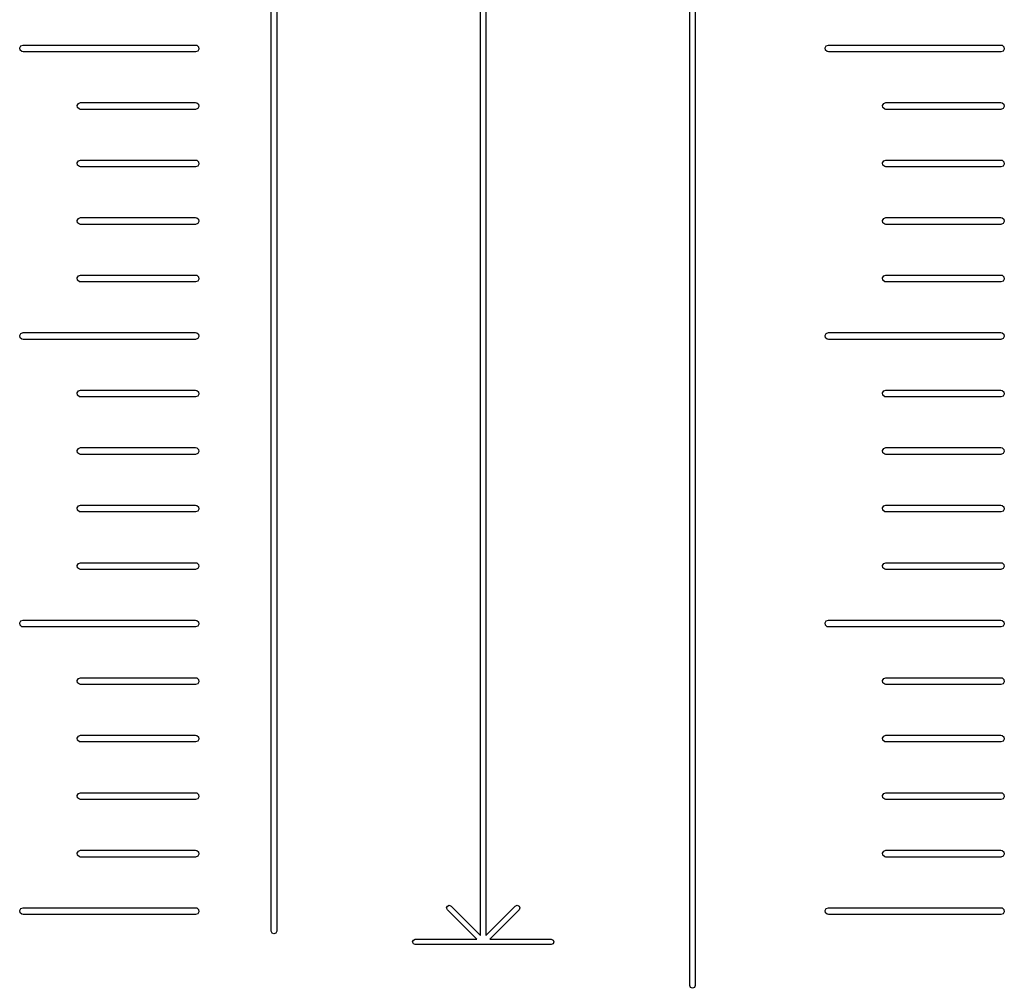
# Model space of a CAD drawing. Extents: x 2.76 to 6.37, y -5.23 to -2.48.
# Tile 3 of 19: x 2.85 to 3.7, y -4.67 to -3.83. Entities that reach past the tile are written whole.
import ezdxf

# ---------------------------------------------------------------- set-up
doc = ezdxf.new("R2010")
doc.units = 0
doc.header["$MEASUREMENT"] = 0
doc.layers.add('BLACK', color=7, linetype='CONTINUOUS')

msp = doc.modelspace()

# ---------------------------------------------------------------- linework, layer by layer
at = {"layer": 'BLACK', "linetype": 'CONTINUOUS'}
for p, q in [((3.42953, -4.66472), (3.42953, -2.81713)), ((3.43425, -2.81713), (3.43425, -4.66472)), ((3.06575, -4.61748), (3.06575, -2.86437)), ((3.07047, -2.86437), (3.07047, -4.61748)), ((3.24764, -4.62107), (3.24764, -2.86082)), ((3.25236, -2.86082), (3.25236, -4.62107)), ((2.84709, -3.84949), (2.8481, -3.84774)), ((2.84744, -3.85148), (2.84709, -3.84949)), ((2.8481, -3.84774), (2.85, -3.84705)), ((2.85, -3.84705), (3, -3.84705)), ((3, -3.84705), (3.00101, -3.84723)), ((3.00101, -3.84723), (3.00256, -3.84852)), ((3.00291, -3.85051), (3.0019, -3.85226)), ((3.00256, -3.84852), (3.00291, -3.85051)), ((3.54709, -3.84949), (3.5481, -3.84774)), ((3.54744, -3.85148), (3.54709, -3.84949)), ((3.5481, -3.84774), (3.55, -3.84705)), ((3.55, -3.84705), (3.7, -3.84705)), ((3.7, -3.84705), (3.70101, -3.84723)), ((3.70101, -3.84723), (3.70256, -3.84852)), ((3.70291, -3.85051), (3.7019, -3.85226)), ((3.70256, -3.84852), (3.70291, -3.85051)), ((2.84899, -3.85277), (2.84744, -3.85148)), ((2.85, -3.85295), (2.84899, -3.85277)), ((3, -3.85295), (2.85, -3.85295)), ((3.0019, -3.85226), (3, -3.85295)), ((3.54899, -3.85277), (3.54744, -3.85148)), ((3.55, -3.85295), (3.54899, -3.85277)), ((3.7, -3.85295), (3.55, -3.85295)), ((3.7019, -3.85226), (3.7, -3.85295)), ((2.89709, -3.89949), (2.8981, -3.89774)), ((2.89744, -3.90148), (2.89709, -3.89949)), ((2.89899, -3.90277), (2.89744, -3.90148)), ((2.8981, -3.89774), (2.9, -3.89705)), ((2.9, -3.89705), (3, -3.89705)), ((3, -3.89705), (3.00101, -3.89723)), ((3.0019, -3.90226), (3, -3.90295)), ((3.00101, -3.89723), (3.00256, -3.89852)), ((3.00291, -3.90051), (3.0019, -3.90226)), ((3.00256, -3.89852), (3.00291, -3.90051)), ((3.59709, -3.89949), (3.5981, -3.89774)), ((3.59744, -3.90148), (3.59709, -3.89949)), ((3.59899, -3.90277), (3.59744, -3.90148)), ((3.5981, -3.89774), (3.6, -3.89705)), ((3.6, -3.89705), (3.7, -3.89705)), ((3.7, -3.89705), (3.70101, -3.89723)), ((3.7019, -3.90226), (3.7, -3.90295)), ((3.70101, -3.89723), (3.70256, -3.89852)), ((3.70291, -3.90051), (3.7019, -3.90226)), ((3.70256, -3.89852), (3.70291, -3.90051)), ((2.9, -3.90295), (2.89899, -3.90277)), ((3, -3.90295), (2.9, -3.90295)), ((3.6, -3.90295), (3.59899, -3.90277)), ((3.7, -3.90295), (3.6, -3.90295)), ((2.89709, -3.94949), (2.8981, -3.94774)), ((2.89744, -3.95148), (2.89709, -3.94949)), ((2.89899, -3.95277), (2.89744, -3.95148)), ((2.8981, -3.94774), (2.9, -3.94705)), ((2.9, -3.95295), (2.89899, -3.95277)), ((2.9, -3.94705), (3, -3.94705)), ((3, -3.95295), (2.9, -3.95295)), ((3, -3.94705), (3.00101, -3.94723)), ((3.0019, -3.95226), (3, -3.95295)), ((3.00101, -3.94723), (3.00256, -3.94852)), ((3.00291, -3.95051), (3.0019, -3.95226)), ((3.00256, -3.94852), (3.00291, -3.95051)), ((3.59709, -3.94949), (3.5981, -3.94774)), ((3.59744, -3.95148), (3.59709, -3.94949)), ((3.59899, -3.95277), (3.59744, -3.95148)), ((3.5981, -3.94774), (3.6, -3.94705)), ((3.6, -3.95295), (3.59899, -3.95277)), ((3.6, -3.94705), (3.7, -3.94705)), ((3.7, -3.95295), (3.6, -3.95295)), ((3.7, -3.94705), (3.70101, -3.94723)), ((3.7019, -3.95226), (3.7, -3.95295)), ((3.70101, -3.94723), (3.70256, -3.94852)), ((3.70291, -3.95051), (3.7019, -3.95226)), ((3.70256, -3.94852), (3.70291, -3.95051)), ((2.89709, -3.99949), (2.8981, -3.99774)), ((2.89744, -4.00148), (2.89709, -3.99949)), ((2.89899, -4.00277), (2.89744, -4.00148)), ((2.8981, -3.99774), (2.9, -3.99705)), ((2.9, -4.00295), (2.89899, -4.00277)), ((2.9, -3.99705), (3, -3.99705)), ((3, -4.00295), (2.9, -4.00295)), ((3, -3.99705), (3.00101, -3.99723)), ((3.0019, -4.00226), (3, -4.00295)), ((3.00101, -3.99723), (3.00256, -3.99852)), ((3.00291, -4.00051), (3.0019, -4.00226)), ((3.00256, -3.99852), (3.00291, -4.00051)), ((3.59709, -3.99949), (3.5981, -3.99774)), ((3.59744, -4.00148), (3.59709, -3.99949)), ((3.59899, -4.00277), (3.59744, -4.00148)), ((3.5981, -3.99774), (3.6, -3.99705)), ((3.6, -4.00295), (3.59899, -4.00277)), ((3.6, -3.99705), (3.7, -3.99705)), ((3.7, -4.00295), (3.6, -4.00295)), ((3.7, -3.99705), (3.70101, -3.99723)), ((3.7019, -4.00226), (3.7, -4.00295)), ((3.70101, -3.99723), (3.70256, -3.99852)), ((3.70291, -4.00051), (3.7019, -4.00226)), ((3.70256, -3.99852), (3.70291, -4.00051)), ((2.89709, -4.04949), (2.8981, -4.04774)), ((2.8981, -4.04774), (2.9, -4.04705)), ((2.9, -4.04705), (3, -4.04705)), ((3, -4.04705), (3.00101, -4.04723)), ((3.00101, -4.04723), (3.00256, -4.04852)), ((3.59709, -4.04949), (3.5981, -4.04774)), ((3.5981, -4.04774), (3.6, -4.04705)), ((3.6, -4.04705), (3.7, -4.04705)), ((3.7, -4.04705), (3.70101, -4.04723)), ((3.70101, -4.04723), (3.70256, -4.04852)), ((2.89744, -4.05148), (2.89709, -4.04949)), ((2.89899, -4.05277), (2.89744, -4.05148)), ((2.9, -4.05295), (2.89899, -4.05277)), ((3, -4.05295), (2.9, -4.05295)), ((3.0019, -4.05226), (3, -4.05295)), ((3.00291, -4.05051), (3.0019, -4.05226)), ((3.00256, -4.04852), (3.00291, -4.05051)), ((3.59744, -4.05148), (3.59709, -4.04949)), ((3.59899, -4.05277), (3.59744, -4.05148)), ((3.6, -4.05295), (3.59899, -4.05277)), ((3.7, -4.05295), (3.6, -4.05295)), ((3.7019, -4.05226), (3.7, -4.05295)), ((3.70291, -4.05051), (3.7019, -4.05226)), ((3.70256, -4.04852), (3.70291, -4.05051)), ((2.84709, -4.09949), (2.8481, -4.09774)), ((2.8481, -4.09774), (2.85, -4.09705)), ((2.85, -4.09705), (3, -4.09705)), ((3, -4.09705), (3.00101, -4.09723)), ((3.00101, -4.09723), (3.00256, -4.09852)), ((3.00256, -4.09852), (3.00291, -4.10051)), ((3.54709, -4.09949), (3.5481, -4.09774)), ((3.5481, -4.09774), (3.55, -4.09705)), ((3.55, -4.09705), (3.7, -4.09705)), ((3.7, -4.09705), (3.70101, -4.09723)), ((3.70101, -4.09723), (3.70256, -4.09852)), ((3.70256, -4.09852), (3.70291, -4.10051)), ((2.84744, -4.10148), (2.84709, -4.09949)), ((2.84899, -4.10277), (2.84744, -4.10148)), ((2.85, -4.10295), (2.84899, -4.10277)), ((3, -4.10295), (2.85, -4.10295)), ((3.0019, -4.10226), (3, -4.10295)), ((3.00291, -4.10051), (3.0019, -4.10226)), ((3.54744, -4.10148), (3.54709, -4.09949)), ((3.54899, -4.10277), (3.54744, -4.10148)), ((3.55, -4.10295), (3.54899, -4.10277)), ((3.7, -4.10295), (3.55, -4.10295)), ((3.7019, -4.10226), (3.7, -4.10295)), ((3.70291, -4.10051), (3.7019, -4.10226)), ((2.89709, -4.14949), (2.8981, -4.14774)), ((2.89744, -4.15148), (2.89709, -4.14949)), ((2.8981, -4.14774), (2.9, -4.14705)), ((2.9, -4.14705), (3, -4.14705)), ((3, -4.14705), (3.00101, -4.14723)), ((3.00101, -4.14723), (3.00256, -4.14852)), ((3.00291, -4.15051), (3.0019, -4.15226)), ((3.00256, -4.14852), (3.00291, -4.15051)), ((3.59709, -4.14949), (3.5981, -4.14774)), ((3.59744, -4.15148), (3.59709, -4.14949)), ((3.5981, -4.14774), (3.6, -4.14705)), ((3.6, -4.14705), (3.7, -4.14705)), ((3.7, -4.14705), (3.70101, -4.14723)), ((3.70101, -4.14723), (3.70256, -4.14852)), ((3.70291, -4.15051), (3.7019, -4.15226)), ((3.70256, -4.14852), (3.70291, -4.15051)), ((2.89899, -4.15277), (2.89744, -4.15148)), ((2.9, -4.15295), (2.89899, -4.15277)), ((3, -4.15295), (2.9, -4.15295)), ((3.0019, -4.15226), (3, -4.15295)), ((3.59899, -4.15277), (3.59744, -4.15148)), ((3.6, -4.15295), (3.59899, -4.15277)), ((3.7, -4.15295), (3.6, -4.15295)), ((3.7019, -4.15226), (3.7, -4.15295)), ((2.89709, -4.19949), (2.8981, -4.19774)), ((2.89744, -4.20148), (2.89709, -4.19949)), ((2.89899, -4.20277), (2.89744, -4.20148)), ((2.8981, -4.19774), (2.9, -4.19705)), ((2.9, -4.19705), (3, -4.19705)), ((3, -4.19705), (3.00101, -4.19723)), ((3.00101, -4.19723), (3.00256, -4.19852)), ((3.00291, -4.20051), (3.0019, -4.20226)), ((3.00256, -4.19852), (3.00291, -4.20051)), ((3.59709, -4.19949), (3.5981, -4.19774)), ((3.59744, -4.20148), (3.59709, -4.19949)), ((3.59899, -4.20277), (3.59744, -4.20148)), ((3.5981, -4.19774), (3.6, -4.19705)), ((3.6, -4.19705), (3.7, -4.19705)), ((3.7, -4.19705), (3.70101, -4.19723)), ((3.70101, -4.19723), (3.70256, -4.19852)), ((3.70291, -4.20051), (3.7019, -4.20226)), ((3.70256, -4.19852), (3.70291, -4.20051)), ((2.9, -4.20295), (2.89899, -4.20277)), ((3, -4.20295), (2.9, -4.20295)), ((3.0019, -4.20226), (3, -4.20295)), ((3.6, -4.20295), (3.59899, -4.20277)), ((3.7, -4.20295), (3.6, -4.20295)), ((3.7019, -4.20226), (3.7, -4.20295)), ((2.89709, -4.24949), (2.8981, -4.24774)), ((2.89744, -4.25148), (2.89709, -4.24949)), ((2.89899, -4.25277), (2.89744, -4.25148)), ((2.8981, -4.24774), (2.9, -4.24705)), ((2.9, -4.25295), (2.89899, -4.25277)), ((2.9, -4.24705), (3, -4.24705)), ((3, -4.25295), (2.9, -4.25295)), ((3, -4.24705), (3.00101, -4.24723)), ((3.0019, -4.25226), (3, -4.25295)), ((3.00101, -4.24723), (3.00256, -4.24852)), ((3.00291, -4.25051), (3.0019, -4.25226)), ((3.00256, -4.24852), (3.00291, -4.25051)), ((3.59709, -4.24949), (3.5981, -4.24774)), ((3.59744, -4.25148), (3.59709, -4.24949)), ((3.59899, -4.25277), (3.59744, -4.25148)), ((3.5981, -4.24774), (3.6, -4.24705)), ((3.6, -4.25295), (3.59899, -4.25277)), ((3.6, -4.24705), (3.7, -4.24705)), ((3.7, -4.25295), (3.6, -4.25295)), ((3.7, -4.24705), (3.70101, -4.24723)), ((3.7019, -4.25226), (3.7, -4.25295)), ((3.70101, -4.24723), (3.70256, -4.24852)), ((3.70291, -4.25051), (3.7019, -4.25226)), ((3.70256, -4.24852), (3.70291, -4.25051)), ((2.89709, -4.29949), (2.8981, -4.29774)), ((2.89744, -4.30148), (2.89709, -4.29949)), ((2.89899, -4.30277), (2.89744, -4.30148)), ((2.8981, -4.29774), (2.9, -4.29705)), ((2.9, -4.30295), (2.89899, -4.30277)), ((2.9, -4.29705), (3, -4.29705)), ((3, -4.30295), (2.9, -4.30295)), ((3, -4.29705), (3.00101, -4.29723)), ((3.0019, -4.30226), (3, -4.30295)), ((3.00101, -4.29723), (3.00256, -4.29852)), ((3.00291, -4.30051), (3.0019, -4.30226)), ((3.00256, -4.29852), (3.00291, -4.30051)), ((3.59709, -4.29949), (3.5981, -4.29774)), ((3.59744, -4.30148), (3.59709, -4.29949)), ((3.59899, -4.30277), (3.59744, -4.30148)), ((3.5981, -4.29774), (3.6, -4.29705)), ((3.6, -4.30295), (3.59899, -4.30277)), ((3.6, -4.29705), (3.7, -4.29705)), ((3.7, -4.30295), (3.6, -4.30295)), ((3.7, -4.29705), (3.70101, -4.29723)), ((3.7019, -4.30226), (3.7, -4.30295)), ((3.70101, -4.29723), (3.70256, -4.29852)), ((3.70291, -4.30051), (3.7019, -4.30226)), ((3.70256, -4.29852), (3.70291, -4.30051)), ((2.8481, -4.34774), (2.85, -4.34705)), ((2.85, -4.34705), (3, -4.34705)), ((3, -4.34705), (3.00101, -4.34723)), ((3.00101, -4.34723), (3.00256, -4.34852)), ((3.5481, -4.34774), (3.55, -4.34705)), ((3.55, -4.34705), (3.7, -4.34705)), ((3.7, -4.34705), (3.70101, -4.34723)), ((3.70101, -4.34723), (3.70256, -4.34852)), ((2.84709, -4.34949), (2.8481, -4.34774)), ((2.84744, -4.35148), (2.84709, -4.34949)), ((2.84899, -4.35277), (2.84744, -4.35148)), ((2.85, -4.35295), (2.84899, -4.35277)), ((3, -4.35295), (2.85, -4.35295)), ((3.0019, -4.35226), (3, -4.35295)), ((3.00291, -4.35051), (3.0019, -4.35226)), ((3.00256, -4.34852), (3.00291, -4.35051)), ((3.54709, -4.34949), (3.5481, -4.34774)), ((3.54744, -4.35148), (3.54709, -4.34949)), ((3.54899, -4.35277), (3.54744, -4.35148)), ((3.55, -4.35295), (3.54899, -4.35277)), ((3.7, -4.35295), (3.55, -4.35295)), ((3.7019, -4.35226), (3.7, -4.35295)), ((3.70291, -4.35051), (3.7019, -4.35226)), ((3.70256, -4.34852), (3.70291, -4.35051)), ((2.89709, -4.39949), (2.8981, -4.39774)), ((2.8981, -4.39774), (2.9, -4.39705)), ((2.9, -4.39705), (3, -4.39705)), ((3, -4.39705), (3.00101, -4.39723)), ((3.00101, -4.39723), (3.00256, -4.39852)), ((3.00256, -4.39852), (3.00291, -4.40051)), ((3.59709, -4.39949), (3.5981, -4.39774)), ((3.5981, -4.39774), (3.6, -4.39705)), ((3.6, -4.39705), (3.7, -4.39705)), ((3.7, -4.39705), (3.70101, -4.39723)), ((3.70101, -4.39723), (3.70256, -4.39852)), ((3.70256, -4.39852), (3.70291, -4.40051)), ((2.89744, -4.40148), (2.89709, -4.39949)), ((2.89899, -4.40277), (2.89744, -4.40148)), ((2.9, -4.40295), (2.89899, -4.40277)), ((3, -4.40295), (2.9, -4.40295)), ((3.0019, -4.40226), (3, -4.40295)), ((3.00291, -4.40051), (3.0019, -4.40226)), ((3.59744, -4.40148), (3.59709, -4.39949)), ((3.59899, -4.40277), (3.59744, -4.40148)), ((3.6, -4.40295), (3.59899, -4.40277)), ((3.7, -4.40295), (3.6, -4.40295)), ((3.7019, -4.40226), (3.7, -4.40295)), ((3.70291, -4.40051), (3.7019, -4.40226)), ((2.89709, -4.44949), (2.8981, -4.44774)), ((2.89744, -4.45148), (2.89709, -4.44949)), ((2.8981, -4.44774), (2.9, -4.44705)), ((2.9, -4.44705), (3, -4.44705)), ((3, -4.44705), (3.00101, -4.44723)), ((3.00101, -4.44723), (3.00256, -4.44852)), ((3.00256, -4.44852), (3.00291, -4.45051)), ((3.59709, -4.44949), (3.5981, -4.44774)), ((3.59744, -4.45148), (3.59709, -4.44949)), ((3.5981, -4.44774), (3.6, -4.44705)), ((3.6, -4.44705), (3.7, -4.44705)), ((3.7, -4.44705), (3.70101, -4.44723)), ((3.70101, -4.44723), (3.70256, -4.44852)), ((3.70256, -4.44852), (3.70291, -4.45051)), ((2.89899, -4.45277), (2.89744, -4.45148)), ((2.9, -4.45295), (2.89899, -4.45277)), ((3, -4.45295), (2.9, -4.45295)), ((3.0019, -4.45226), (3, -4.45295)), ((3.00291, -4.45051), (3.0019, -4.45226)), ((3.59899, -4.45277), (3.59744, -4.45148)), ((3.6, -4.45295), (3.59899, -4.45277)), ((3.7, -4.45295), (3.6, -4.45295)), ((3.7019, -4.45226), (3.7, -4.45295)), ((3.70291, -4.45051), (3.7019, -4.45226)), ((2.89709, -4.49949), (2.8981, -4.49774)), ((2.89744, -4.50148), (2.89709, -4.49949)), ((2.89899, -4.50277), (2.89744, -4.50148)), ((2.8981, -4.49774), (2.9, -4.49705)), ((2.9, -4.49705), (3, -4.49705)), ((3, -4.49705), (3.00101, -4.49723)), ((3.00101, -4.49723), (3.00256, -4.49852)), ((3.00291, -4.50051), (3.0019, -4.50226)), ((3.00256, -4.49852), (3.00291, -4.50051)), ((3.59709, -4.49949), (3.5981, -4.49774)), ((3.59744, -4.50148), (3.59709, -4.49949)), ((3.59899, -4.50277), (3.59744, -4.50148)), ((3.5981, -4.49774), (3.6, -4.49705)), ((3.6, -4.49705), (3.7, -4.49705)), ((3.7, -4.49705), (3.70101, -4.49723)), ((3.70101, -4.49723), (3.70256, -4.49852)), ((3.70291, -4.50051), (3.7019, -4.50226)), ((3.70256, -4.49852), (3.70291, -4.50051)), ((2.9, -4.50295), (2.89899, -4.50277)), ((3, -4.50295), (2.9, -4.50295)), ((3.0019, -4.50226), (3, -4.50295)), ((3.6, -4.50295), (3.59899, -4.50277)), ((3.7, -4.50295), (3.6, -4.50295)), ((3.7019, -4.50226), (3.7, -4.50295)), ((2.89709, -4.54949), (2.8981, -4.54774)), ((2.89744, -4.55148), (2.89709, -4.54949)), ((2.89899, -4.55277), (2.89744, -4.55148)), ((2.8981, -4.54774), (2.9, -4.54705)), ((2.9, -4.55295), (2.89899, -4.55277)), ((2.9, -4.54705), (3, -4.54705)), ((3, -4.55295), (2.9, -4.55295)), ((3, -4.54705), (3.00101, -4.54723)), ((3.0019, -4.55226), (3, -4.55295)), ((3.00101, -4.54723), (3.00256, -4.54852)), ((3.00291, -4.55051), (3.0019, -4.55226)), ((3.00256, -4.54852), (3.00291, -4.55051)), ((3.59709, -4.54949), (3.5981, -4.54774)), ((3.59744, -4.55148), (3.59709, -4.54949)), ((3.59899, -4.55277), (3.59744, -4.55148)), ((3.5981, -4.54774), (3.6, -4.54705)), ((3.6, -4.55295), (3.59899, -4.55277)), ((3.6, -4.54705), (3.7, -4.54705)), ((3.7, -4.55295), (3.6, -4.55295)), ((3.7, -4.54705), (3.70101, -4.54723)), ((3.7019, -4.55226), (3.7, -4.55295)), ((3.70101, -4.54723), (3.70256, -4.54852)), ((3.70291, -4.55051), (3.7019, -4.55226)), ((3.70256, -4.54852), (3.70291, -4.55051)), ((3.21811, -4.59724), (3.2188, -4.59557)), ((3.2188, -4.59557), (3.22047, -4.59488)), ((3.22047, -4.59488), (3.22214, -4.59557)), ((3.22214, -4.59557), (3.24764, -4.62107)), ((3.25236, -4.62107), (3.27786, -4.59557)), ((3.27786, -4.59557), (3.27953, -4.59488)), ((3.27953, -4.59488), (3.2812, -4.59557)), ((3.2812, -4.59557), (3.28189, -4.59724)), ((2.84709, -4.59949), (2.8481, -4.59774)), ((2.84744, -4.60148), (2.84709, -4.59949)), ((2.84899, -4.60277), (2.84744, -4.60148)), ((2.8481, -4.59774), (2.85, -4.59705)), ((2.85, -4.60295), (2.84899, -4.60277)), ((2.85, -4.59705), (3, -4.59705)), ((3, -4.60295), (2.85, -4.60295)), ((3, -4.59705), (3.00101, -4.59723)), ((3.0019, -4.60226), (3, -4.60295)), ((3.00101, -4.59723), (3.00256, -4.59852)), ((3.00291, -4.60051), (3.0019, -4.60226)), ((3.00256, -4.59852), (3.00291, -4.60051)), ((3.2188, -4.59891), (3.21811, -4.59724)), ((3.2443, -4.62441), (3.2188, -4.59891)), ((3.2812, -4.59891), (3.2557, -4.62441)), ((3.28189, -4.59724), (3.2812, -4.59891)), ((3.54709, -4.59949), (3.5481, -4.59774)), ((3.54744, -4.60148), (3.54709, -4.59949)), ((3.54899, -4.60277), (3.54744, -4.60148)), ((3.5481, -4.59774), (3.55, -4.59705)), ((3.55, -4.60295), (3.54899, -4.60277)), ((3.55, -4.59705), (3.7, -4.59705)), ((3.7, -4.60295), (3.55, -4.60295)), ((3.7, -4.59705), (3.70101, -4.59723)), ((3.7019, -4.60226), (3.7, -4.60295)), ((3.70101, -4.59723), (3.70256, -4.59852)), ((3.70291, -4.60051), (3.7019, -4.60226)), ((3.70256, -4.59852), (3.70291, -4.60051)), ((3.06644, -4.61915), (3.06575, -4.61748)), ((3.06811, -4.61984), (3.06644, -4.61915)), ((3.06978, -4.61915), (3.06811, -4.61984)), ((3.07047, -4.61748), (3.06978, -4.61915)), ((3.18858, -4.62677), (3.18927, -4.6251)), ((3.18927, -4.62844), (3.18858, -4.62677)), ((3.18927, -4.6251), (3.19094, -4.62441)), ((3.19094, -4.62913), (3.18927, -4.62844)), ((3.19094, -4.62441), (3.2443, -4.62441)), ((3.30906, -4.62913), (3.19094, -4.62913)), ((3.2557, -4.62441), (3.30906, -4.62441)), ((3.30906, -4.62441), (3.31073, -4.6251)), ((3.31073, -4.62844), (3.30906, -4.62913)), ((3.31073, -4.6251), (3.31142, -4.62677)), ((3.31142, -4.62677), (3.31073, -4.62844)), ((3.43022, -4.66639), (3.42953, -4.66472)), ((3.43189, -4.66709), (3.43022, -4.66639)), ((3.43356, -4.66639), (3.43189, -4.66709)), ((3.43425, -4.66472), (3.43356, -4.66639))]:
    msp.add_line(p, q, dxfattribs=at)

doc.saveas('drawing.dxf')
